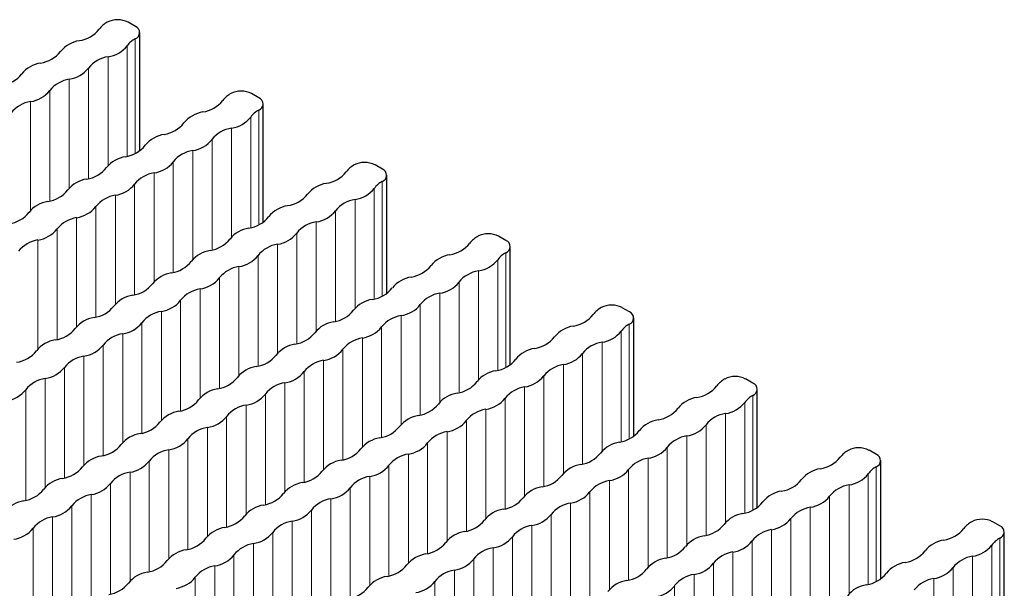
# Paper-space layout 'Blatt2' of a CAD drawing. Header units: millimetres. Extents: x 5 to 418, y 2 to 292.
# Tile 54 of 77: x 151.99 to 165.29, y 250.48 to 258.16. Entities that reach past the tile are written whole.
import ezdxf

# ---------------------------------------------------------------- set-up
doc = ezdxf.new("R2010")
doc.units = ezdxf.units.MM

psp = doc.layouts.new('Blatt2')

# ---------------------------------------------------------------- linework, layer by layer
at = {"color": 7, "linetype": 'Continuous', "lineweight": 25}
for p, q in [((153.55, 258.067), (153.451, 258.124)), ((153.609, 256.388), (153.609, 257.985)), ((155.219, 257.103), (155.12, 257.161)), ((155.278, 255.425), (155.278, 257.022)), ((156.888, 256.14), (156.789, 256.197)), ((156.946, 254.461), (156.946, 256.058)), ((158.557, 255.177), (158.458, 255.234)), ((158.615, 253.498), (158.615, 255.095)), ((160.225, 254.213), (160.126, 254.27)), ((160.284, 252.535), (160.284, 254.132)), ((161.894, 253.25), (161.795, 253.307)), ((161.953, 251.571), (161.953, 253.168)), ((163.563, 252.287), (163.464, 252.344)), ((163.621, 250.608), (163.621, 252.205)), ((165.232, 251.323), (165.133, 251.38)), ((165.29, 249.644), (165.29, 251.242))]:
    psp.add_line(p, q, dxfattribs=at)
at = {"color": 7, "linetype": 'Continuous', "lineweight": 18}
for p, q in [((153.547, 256.352), (153.547, 257.902)), ((153.439, 256.314), (153.439, 257.807)), ((153.18, 256.187), (153.18, 257.657)), ((152.916, 256.012), (152.916, 257.505)), ((152.657, 255.885), (152.657, 257.355)), ((152.393, 255.71), (152.393, 257.203)), ((152.134, 255.583), (152.134, 257.053)), ((155.216, 255.389), (155.216, 256.938)), ((155.108, 255.35), (155.108, 256.844)), ((154.849, 255.223), (154.849, 256.694)), ((154.585, 255.048), (154.585, 256.541)), ((154.326, 254.921), (154.326, 256.392)), ((154.062, 254.746), (154.062, 256.239)), ((153.802, 254.619), (153.802, 256.09)), ((156.885, 254.425), (156.885, 255.975)), ((153.538, 254.444), (153.538, 255.937)), ((156.777, 254.387), (156.777, 255.88)), ((153.279, 254.317), (153.279, 255.788)), ((156.518, 254.26), (156.518, 255.73)), ((153.015, 254.142), (153.015, 255.635)), ((156.254, 254.085), (156.254, 255.578)), ((152.756, 254.015), (152.756, 255.486)), ((152.492, 253.84), (152.492, 255.333)), ((155.994, 253.958), (155.994, 255.428)), ((152.233, 253.713), (152.233, 255.183)), ((155.731, 253.783), (155.731, 255.276)), ((155.471, 253.656), (155.471, 255.126)), ((155.207, 253.481), (155.207, 254.974)), ((158.446, 253.424), (158.446, 254.917)), ((158.554, 253.462), (158.554, 255.012)), ((154.948, 253.354), (154.948, 254.824)), ((154.684, 253.179), (154.684, 254.672)), ((158.186, 253.297), (158.186, 254.767)), ((154.425, 253.052), (154.425, 254.522)), ((157.923, 253.122), (157.923, 254.615)), ((154.161, 252.877), (154.161, 254.37)), ((157.663, 252.995), (157.663, 254.465)), ((157.399, 252.82), (157.399, 254.313)), ((153.901, 252.75), (153.901, 254.22)), ((157.14, 252.693), (157.14, 254.163)), ((153.637, 252.575), (153.637, 254.068)), ((156.876, 252.517), (156.876, 254.011)), ((160.222, 252.499), (160.222, 254.048)), ((153.378, 252.448), (153.378, 253.918)), ((156.617, 252.39), (156.617, 253.861)), ((160.115, 252.46), (160.115, 253.953)), ((153.114, 252.273), (153.114, 253.766)), ((156.353, 252.215), (156.353, 253.709)), ((159.855, 252.333), (159.855, 253.804)), ((152.855, 252.146), (152.855, 253.616)), ((159.591, 252.158), (159.591, 253.651)), ((152.591, 251.97), (152.591, 253.464)), ((156.093, 252.088), (156.093, 253.559)), ((159.332, 252.031), (159.332, 253.502)), ((152.332, 251.843), (152.332, 253.314)), ((155.83, 251.913), (155.83, 253.406)), ((159.068, 251.856), (159.068, 253.349)), ((155.57, 251.786), (155.57, 253.257)), ((158.809, 251.729), (158.809, 253.2)), ((152.068, 251.668), (152.068, 253.162)), ((155.306, 251.611), (155.306, 253.104)), ((158.545, 251.554), (158.545, 253.047)), ((161.891, 251.535), (161.891, 253.085)), ((155.047, 251.484), (155.047, 252.955)), ((161.783, 251.497), (161.783, 252.99)), ((154.783, 251.309), (154.783, 252.802)), ((158.285, 251.427), (158.285, 252.898)), ((161.524, 251.37), (161.524, 252.84)), ((154.524, 251.182), (154.524, 252.653)), ((158.022, 251.252), (158.022, 252.745)), ((161.26, 251.195), (161.26, 252.688)), ((157.762, 251.125), (157.762, 252.595)), ((161.001, 251.068), (161.001, 252.538)), ((154.26, 251.007), (154.26, 252.5)), ((157.498, 250.95), (157.498, 252.443)), ((160.737, 250.893), (160.737, 252.386)), ((154, 250.88), (154, 252.351)), ((157.239, 250.823), (157.239, 252.293)), ((153.736, 250.705), (153.736, 252.198)), ((156.975, 250.648), (156.975, 252.141)), ((160.477, 250.766), (160.477, 252.236)), ((163.56, 250.572), (163.56, 252.122)), ((153.477, 250.578), (153.477, 252.048)), ((156.716, 250.521), (156.716, 251.991)), ((160.214, 250.591), (160.214, 252.084)), ((163.452, 250.534), (163.452, 252.027)), ((153.213, 250.403), (153.213, 251.896)), ((159.954, 250.464), (159.954, 251.934)), ((163.193, 250.407), (163.193, 251.877)), ((152.954, 250.276), (152.954, 251.746)), ((156.452, 250.346), (156.452, 251.839)), ((159.69, 250.289), (159.69, 251.782)), ((162.929, 250.232), (162.929, 251.725)), ((152.69, 250.101), (152.69, 251.594)), ((156.192, 250.219), (156.192, 251.689)), ((159.431, 250.162), (159.431, 251.632)), ((152.431, 249.974), (152.431, 251.444)), ((155.929, 250.044), (155.929, 251.537)), ((159.167, 249.987), (159.167, 251.48)), ((162.669, 250.104), (162.669, 251.575)), ((155.669, 249.917), (155.669, 251.387)), ((158.908, 249.86), (158.908, 251.33)), ((162.406, 249.929), (162.406, 251.423)), ((152.167, 249.799), (152.167, 251.292)), ((155.405, 249.742), (155.405, 251.235)), ((158.644, 249.685), (158.644, 251.178)), ((162.146, 249.802), (162.146, 251.273)), ((155.146, 249.615), (155.146, 251.085)), ((161.882, 249.627), (161.882, 251.121)), ((165.121, 249.57), (165.121, 251.063)), ((165.229, 249.609), (165.229, 251.158)), ((154.882, 249.44), (154.882, 250.933)), ((158.384, 249.557), (158.384, 251.028)), ((161.623, 249.5), (161.623, 250.971)), ((164.862, 249.443), (164.862, 250.914)), ((154.623, 249.313), (154.623, 250.783)), ((158.121, 249.382), (158.121, 250.876)), ((161.359, 249.325), (161.359, 250.818)), ((157.861, 249.255), (157.861, 250.726)), ((161.1, 249.198), (161.1, 250.669)), ((164.598, 249.268), (164.598, 250.761)), ((154.359, 249.138), (154.359, 250.631)), ((157.597, 249.08), (157.597, 250.574)), ((160.836, 249.023), (160.836, 250.516)), ((164.338, 249.141), (164.338, 250.612))]:
    psp.add_line(p, q, dxfattribs=at)
at = {"color": 7, "linetype": 'Continuous', "lineweight": 25}
for centre, radius, start, end in [((153.328, 257.833), 0.332, 118.7027, 143.4072), ((153.31, 257.851), 0.307, 62.6097, 117.3903), ((152.732, 258.291), 0.42, 278.3462, 321.6484), ((153.519, 257.985), 0.0878, 289.0331, 68.9214), ((152.855, 257.474), 0.406, 98.7655, 141.2291), ((153.684, 257.638), 0.297, 117.3509, 145.3275), ((152.208, 257.989), 0.42, 278.3462, 321.6484), ((153.121, 258.059), 0.406, 278.3389, 321.6557), ((152.331, 257.172), 0.406, 98.7655, 141.2291), ((153.244, 257.242), 0.421, 98.7581, 141.2365), ((152.598, 257.757), 0.406, 278.3389, 321.6557), ((151.685, 257.687), 0.42, 278.3462, 321.6484), ((152.721, 256.939), 0.421, 98.7581, 141.2365), ((152.075, 257.454), 0.406, 278.3389, 321.6557), ((154.979, 256.888), 0.307, 62.6097, 117.3903), ((152.198, 256.637), 0.421, 98.7581, 141.2365), ((154.4, 257.328), 0.42, 278.3462, 321.6484), ((154.997, 256.869), 0.332, 118.7027, 143.4072), ((155.187, 257.021), 0.0878, 289.0331, 68.9214), ((154.523, 256.511), 0.406, 98.7655, 141.2291), ((155.353, 256.675), 0.297, 117.3509, 145.3275), ((153.877, 257.026), 0.42, 278.3462, 321.6484), ((154.79, 257.095), 0.406, 278.3389, 321.6557), ((154.913, 256.278), 0.421, 98.7581, 141.2365), ((154, 256.209), 0.406, 98.7655, 141.2291), ((154.267, 256.793), 0.406, 278.3389, 321.6557), ((153.354, 256.724), 0.42, 278.3462, 321.6484), ((154.39, 255.976), 0.421, 98.7581, 141.2365), ((153.477, 255.907), 0.406, 98.7655, 141.2291), ((153.744, 256.491), 0.406, 278.3389, 321.6557), ((156.647, 255.924), 0.307, 62.6097, 117.3903), ((152.831, 256.422), 0.42, 278.3462, 321.6484), ((156.069, 256.365), 0.42, 278.3462, 321.6484), ((156.665, 255.906), 0.332, 118.7027, 143.4072), ((156.856, 256.058), 0.0878, 289.0331, 68.9214), ((152.954, 255.605), 0.406, 98.7655, 141.2291), ((153.866, 255.674), 0.421, 98.7581, 141.2365), ((157.021, 255.711), 0.297, 117.3509, 145.3275), ((152.307, 256.12), 0.42, 278.3462, 321.6484), ((153.22, 256.189), 0.406, 278.3389, 321.6557), ((156.192, 255.547), 0.406, 98.7655, 141.2291), ((156.459, 256.132), 0.406, 278.3389, 321.6557), ((152.43, 255.303), 0.406, 98.7655, 141.2291), ((153.343, 255.372), 0.421, 98.7581, 141.2365), ((155.546, 256.063), 0.42, 278.3462, 321.6484), ((156.582, 255.315), 0.421, 98.7581, 141.2365), ((152.697, 255.887), 0.406, 278.3389, 321.6557), ((155.669, 255.245), 0.406, 98.7655, 141.2291), ((155.936, 255.83), 0.406, 278.3389, 321.6557), ((151.784, 255.818), 0.42, 278.3462, 321.6484), ((152.82, 255.07), 0.421, 98.7581, 141.2365), ((155.023, 255.76), 0.42, 278.3462, 321.6484), ((152.174, 255.585), 0.406, 278.3389, 321.6557), ((155.146, 254.943), 0.406, 98.7655, 141.2291), ((156.058, 255.013), 0.421, 98.7581, 141.2365), ((152.297, 254.768), 0.421, 98.7581, 141.2365), ((154.499, 255.458), 0.42, 278.3462, 321.6484), ((155.412, 255.528), 0.406, 278.3389, 321.6557), ((158.334, 254.942), 0.332, 118.7027, 143.4072), ((158.316, 254.961), 0.307, 62.6097, 117.3903), ((158.525, 255.095), 0.0878, 289.0331, 68.9214), ((154.622, 254.641), 0.406, 98.7655, 141.2291), ((155.535, 254.711), 0.421, 98.7581, 141.2365), ((157.738, 255.401), 0.42, 278.3462, 321.6484), ((154.889, 255.226), 0.406, 278.3389, 321.6557), ((157.861, 254.584), 0.406, 98.7655, 141.2291), ((158.128, 255.169), 0.406, 278.3389, 321.6557), ((158.69, 254.748), 0.297, 117.3509, 145.3275), ((153.976, 255.156), 0.42, 278.3462, 321.6484), ((155.012, 254.409), 0.421, 98.7581, 141.2365), ((157.215, 255.099), 0.42, 278.3462, 321.6484), ((154.099, 254.339), 0.406, 98.7655, 141.2291), ((154.366, 254.924), 0.406, 278.3389, 321.6557), ((157.338, 254.282), 0.406, 98.7655, 141.2291), ((158.25, 254.351), 0.421, 98.7581, 141.2365), ((153.453, 254.854), 0.42, 278.3462, 321.6484), ((154.489, 254.107), 0.421, 98.7581, 141.2365), ((156.691, 254.797), 0.42, 278.3462, 321.6484), ((157.604, 254.866), 0.406, 278.3389, 321.6557), ((153.576, 254.037), 0.406, 98.7655, 141.2291), ((153.843, 254.622), 0.406, 278.3389, 321.6557), ((156.814, 253.98), 0.406, 98.7655, 141.2291), ((157.727, 254.049), 0.421, 98.7581, 141.2365), ((152.93, 254.552), 0.42, 278.3462, 321.6484), ((157.081, 254.564), 0.406, 278.3389, 321.6557), ((160.003, 253.979), 0.332, 118.7027, 143.4072), ((159.985, 253.998), 0.307, 62.6097, 117.3903), ((153.053, 253.735), 0.406, 98.7655, 141.2291), ((153.965, 253.804), 0.421, 98.7581, 141.2365), ((156.168, 254.495), 0.42, 278.3462, 321.6484), ((157.204, 253.747), 0.421, 98.7581, 141.2365), ((159.407, 254.438), 0.42, 278.3462, 321.6484), ((160.194, 254.131), 0.0878, 289.0331, 68.9214), ((152.406, 254.25), 0.42, 278.3462, 321.6484), ((153.319, 254.319), 0.406, 278.3389, 321.6557), ((156.291, 253.678), 0.406, 98.7655, 141.2291), ((156.558, 254.262), 0.406, 278.3389, 321.6557), ((159.53, 253.621), 0.406, 98.7655, 141.2291), ((160.359, 253.784), 0.297, 117.3509, 145.3275), ((153.442, 253.502), 0.421, 98.7581, 141.2365), ((155.645, 254.193), 0.42, 278.3462, 321.6484), ((156.681, 253.445), 0.421, 98.7581, 141.2365), ((158.884, 254.136), 0.42, 278.3462, 321.6484), ((159.796, 254.205), 0.406, 278.3389, 321.6557), ((152.529, 253.433), 0.406, 98.7655, 141.2291), ((152.796, 254.017), 0.406, 278.3389, 321.6557), ((155.768, 253.376), 0.406, 98.7655, 141.2291), ((156.035, 253.96), 0.406, 278.3389, 321.6557), ((159.006, 253.319), 0.406, 98.7655, 141.2291), ((159.919, 253.388), 0.421, 98.7581, 141.2365), ((151.883, 253.948), 0.42, 278.3462, 321.6484), ((152.919, 253.2), 0.421, 98.7581, 141.2365), ((155.122, 253.891), 0.42, 278.3462, 321.6484), ((158.36, 253.834), 0.42, 278.3462, 321.6484), ((159.273, 253.903), 0.406, 278.3389, 321.6557), ((152.273, 253.715), 0.406, 278.3389, 321.6557), ((155.245, 253.074), 0.406, 98.7655, 141.2291), ((156.157, 253.143), 0.421, 98.7581, 141.2365), ((159.396, 253.086), 0.421, 98.7581, 141.2365), ((152.396, 252.898), 0.421, 98.7581, 141.2365), ((154.598, 253.589), 0.42, 278.3462, 321.6484), ((155.511, 253.658), 0.406, 278.3389, 321.6557), ((158.483, 253.017), 0.406, 98.7655, 141.2291), ((158.75, 253.601), 0.406, 278.3389, 321.6557), ((161.672, 253.016), 0.332, 118.7027, 143.4072), ((161.654, 253.034), 0.307, 62.6097, 117.3903), ((154.721, 252.772), 0.406, 98.7655, 141.2291), ((155.634, 252.841), 0.421, 98.7581, 141.2365), ((157.837, 253.532), 0.42, 278.3462, 321.6484), ((158.873, 252.784), 0.421, 98.7581, 141.2365), ((161.076, 253.474), 0.42, 278.3462, 321.6484), ((161.863, 253.168), 0.0878, 289.0331, 68.9214), ((151.749, 253.413), 0.406, 278.3389, 321.6557), ((154.988, 253.356), 0.406, 278.3389, 321.6557), ((157.96, 252.715), 0.406, 98.7655, 141.2291), ((158.227, 253.299), 0.406, 278.3389, 321.6557), ((161.198, 252.657), 0.406, 98.7655, 141.2291), ((162.028, 252.821), 0.297, 117.3509, 145.3275), ((154.075, 253.287), 0.42, 278.3462, 321.6484), ((155.111, 252.539), 0.421, 98.7581, 141.2365), ((157.314, 253.23), 0.42, 278.3462, 321.6484), ((160.552, 253.172), 0.42, 278.3462, 321.6484), ((161.465, 253.242), 0.406, 278.3389, 321.6557), ((154.198, 252.47), 0.406, 98.7655, 141.2291), ((154.465, 253.054), 0.406, 278.3389, 321.6557), ((157.437, 252.412), 0.406, 98.7655, 141.2291), ((158.349, 252.482), 0.421, 98.7581, 141.2365), ((161.588, 252.425), 0.421, 98.7581, 141.2365), ((153.552, 252.985), 0.42, 278.3462, 321.6484), ((154.588, 252.237), 0.421, 98.7581, 141.2365), ((156.79, 252.928), 0.42, 278.3462, 321.6484), ((157.703, 252.997), 0.406, 278.3389, 321.6557), ((160.675, 252.355), 0.406, 98.7655, 141.2291), ((160.942, 252.94), 0.406, 278.3389, 321.6557), ((153.675, 252.168), 0.406, 98.7655, 141.2291), ((156.913, 252.11), 0.406, 98.7655, 141.2291), ((157.826, 252.18), 0.421, 98.7581, 141.2365), ((160.029, 252.87), 0.42, 278.3462, 321.6484), ((161.065, 252.123), 0.421, 98.7581, 141.2365), ((153.029, 252.683), 0.42, 278.3462, 321.6484), ((153.942, 252.752), 0.406, 278.3389, 321.6557), ((157.18, 252.695), 0.406, 278.3389, 321.6557), ((160.152, 252.053), 0.406, 98.7655, 141.2291), ((160.419, 252.638), 0.406, 278.3389, 321.6557), ((163.322, 252.071), 0.307, 62.6097, 117.3903), ((153.152, 251.865), 0.406, 98.7655, 141.2291), ((154.064, 251.935), 0.421, 98.7581, 141.2365), ((156.267, 252.625), 0.42, 278.3462, 321.6484), ((157.303, 251.878), 0.421, 98.7581, 141.2365), ((159.506, 252.568), 0.42, 278.3462, 321.6484), ((162.744, 252.511), 0.42, 278.3462, 321.6484), ((163.341, 252.052), 0.332, 118.7027, 143.4072), ((163.531, 252.205), 0.0878, 289.0331, 68.9214), ((152.505, 252.381), 0.42, 278.3462, 321.6484), ((153.418, 252.45), 0.406, 278.3389, 321.6557), ((156.39, 251.808), 0.406, 98.7655, 141.2291), ((156.657, 252.393), 0.406, 278.3389, 321.6557), ((159.629, 251.751), 0.406, 98.7655, 141.2291), ((160.541, 251.821), 0.421, 98.7581, 141.2365), ((163.696, 251.858), 0.297, 117.3509, 145.3275), ((153.541, 251.633), 0.421, 98.7581, 141.2365), ((155.744, 252.323), 0.42, 278.3462, 321.6484), ((156.78, 251.576), 0.421, 98.7581, 141.2365), ((158.983, 252.266), 0.42, 278.3462, 321.6484), ((159.895, 252.336), 0.406, 278.3389, 321.6557), ((162.867, 251.694), 0.406, 98.7655, 141.2291), ((163.134, 252.278), 0.406, 278.3389, 321.6557), ((152.628, 251.563), 0.406, 98.7655, 141.2291), ((152.895, 252.148), 0.406, 278.3389, 321.6557), ((155.867, 251.506), 0.406, 98.7655, 141.2291), ((159.105, 251.449), 0.406, 98.7655, 141.2291), ((160.018, 251.519), 0.421, 98.7581, 141.2365), ((162.221, 252.209), 0.42, 278.3462, 321.6484), ((163.257, 251.461), 0.421, 98.7581, 141.2365), ((151.982, 252.078), 0.42, 278.3462, 321.6484), ((153.018, 251.331), 0.421, 98.7581, 141.2365), ((155.221, 252.021), 0.42, 278.3462, 321.6484), ((156.134, 252.091), 0.406, 278.3389, 321.6557), ((159.372, 252.034), 0.406, 278.3389, 321.6557), ((162.344, 251.392), 0.406, 98.7655, 141.2291), ((162.611, 251.976), 0.406, 278.3389, 321.6557), ((152.105, 251.261), 0.406, 98.7655, 141.2291), ((152.372, 251.846), 0.406, 278.3389, 321.6557), ((155.344, 251.204), 0.406, 98.7655, 141.2291), ((156.256, 251.274), 0.421, 98.7581, 141.2365), ((158.459, 251.964), 0.42, 278.3462, 321.6484), ((159.495, 251.216), 0.421, 98.7581, 141.2365), ((161.698, 251.907), 0.42, 278.3462, 321.6484), ((152.495, 251.029), 0.421, 98.7581, 141.2365), ((154.697, 251.719), 0.42, 278.3462, 321.6484), ((155.61, 251.789), 0.406, 278.3389, 321.6557), ((158.582, 251.147), 0.406, 98.7655, 141.2291), ((158.849, 251.731), 0.406, 278.3389, 321.6557), ((161.821, 251.09), 0.406, 98.7655, 141.2291), ((162.734, 251.159), 0.421, 98.7581, 141.2365), ((155.733, 250.972), 0.421, 98.7581, 141.2365), ((157.936, 251.662), 0.42, 278.3462, 321.6484), ((158.972, 250.914), 0.421, 98.7581, 141.2365), ((161.175, 251.605), 0.42, 278.3462, 321.6484), ((162.087, 251.674), 0.406, 278.3389, 321.6557), ((165.009, 251.089), 0.332, 118.7027, 143.4072), ((164.991, 251.107), 0.307, 62.6097, 117.3903), ((165.2, 251.241), 0.0878, 289.0331, 68.9214), ((151.848, 251.544), 0.406, 278.3389, 321.6557), ((154.82, 250.902), 0.406, 98.7655, 141.2291), ((155.087, 251.487), 0.406, 278.3389, 321.6557), ((158.059, 250.845), 0.406, 98.7655, 141.2291), ((158.326, 251.429), 0.406, 278.3389, 321.6557), ((161.297, 250.788), 0.406, 98.7655, 141.2291), ((162.21, 250.857), 0.421, 98.7581, 141.2365), ((164.413, 251.548), 0.42, 278.3462, 321.6484), ((154.174, 251.417), 0.42, 278.3462, 321.6484), ((155.21, 250.669), 0.421, 98.7581, 141.2365), ((157.413, 251.36), 0.42, 278.3462, 321.6484), ((161.564, 251.372), 0.406, 278.3389, 321.6557), ((164.536, 250.731), 0.406, 98.7655, 141.2291), ((164.803, 251.315), 0.406, 278.3389, 321.6557), ((165.365, 250.894), 0.297, 117.3509, 145.3275), ((154.297, 250.6), 0.406, 98.7655, 141.2291), ((154.564, 251.184), 0.406, 278.3389, 321.6557), ((157.536, 250.543), 0.406, 98.7655, 141.2291), ((158.448, 250.612), 0.421, 98.7581, 141.2365), ((160.651, 251.303), 0.42, 278.3462, 321.6484), ((161.687, 250.555), 0.421, 98.7581, 141.2365), ((163.89, 251.246), 0.42, 278.3462, 321.6484), ((164.926, 250.498), 0.421, 98.7581, 141.2365), ((153.651, 251.115), 0.42, 278.3462, 321.6484), ((154.687, 250.367), 0.421, 98.7581, 141.2365), ((156.889, 251.058), 0.42, 278.3462, 321.6484), ((157.802, 251.127), 0.406, 278.3389, 321.6557), ((160.774, 250.486), 0.406, 98.7655, 141.2291), ((161.041, 251.07), 0.406, 278.3389, 321.6557), ((164.013, 250.429), 0.406, 98.7655, 141.2291), ((153.774, 250.298), 0.406, 98.7655, 141.2291), ((157.925, 250.31), 0.421, 98.7581, 141.2365), ((160.128, 251.001), 0.42, 278.3462, 321.6484), ((161.164, 250.253), 0.421, 98.7581, 141.2365), ((163.367, 250.944), 0.42, 278.3462, 321.6484), ((164.279, 251.013), 0.406, 278.3389, 321.6557), ((153.128, 250.813), 0.42, 278.3462, 321.6484), ((154.041, 250.882), 0.406, 278.3389, 321.6557), ((157.012, 250.241), 0.406, 98.7655, 141.2291), ((157.279, 250.825), 0.406, 278.3389, 321.6557), ((160.251, 250.184), 0.406, 98.7655, 141.2291), ((160.518, 250.768), 0.406, 278.3389, 321.6557), ((163.489, 250.127), 0.406, 98.7655, 141.2291), ((164.402, 250.196), 0.421, 98.7581, 141.2365), ((156.366, 250.756), 0.42, 278.3462, 321.6484)]:
    psp.add_arc(centre, radius, start, end, dxfattribs=at)

doc.saveas('drawing.dxf')
